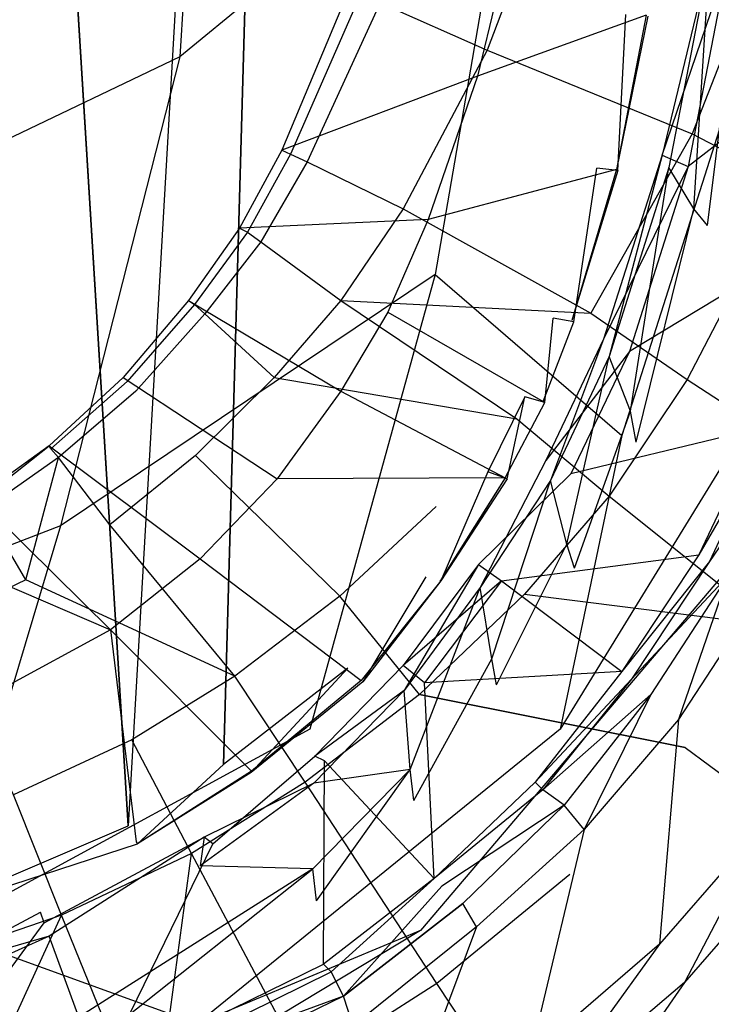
# Model space of a CAD drawing. Extents: x 0 to 0.36, y -0.48 to 0.
# Tile 7 of 25: x 0.231 to 0.303, y -0.422 to -0.32. Entities that reach past the tile are written whole.
import ezdxf

# ---------------------------------------------------------------- set-up
doc = ezdxf.new("R2010")
doc.units = 0
doc.layers.add('L0_VB_BECKEN_0_N_468310____REPL', color=7, linetype='CONTINUOUS')

msp = doc.modelspace()

# ---------------------------------------------------------------- linework, layer by layer
at = {"layer": 'L0_VB_BECKEN_0_N_468310____REPL', "color": 8}
for points, invisible_edges in [([(0.218292, -0.411597, 0.0003), (0.221725, -0.067426, 0.0003), (0.242428, -0.403518, 0.0003), (0.218292, -0.411597, 0.0003)], 13), ([(0.242428, -0.403518, 0.0003), (0.221725, -0.067426, 0.0003), (0.261414, -0.073587, 0.0003), (0.242428, -0.403518, 0.0003)], 10), ([(0.242428, -0.403518, 0.0003), (0.261414, -0.073587, 0.0003), (0.252325, -0.397155, 0.0003), (0.242428, -0.403518, 0.0003)], 13), ([(0.252325, -0.397155, 0.0003), (0.261414, -0.073587, 0.0003), (0.265252, -0.387157, 0.0003), (0.252325, -0.397155, 0.0003)], 10), ([(0.265252, -0.387157, 0.0003), (0.261414, -0.073587, 0.0003), (0.276764, -0.082575, 0.0003), (0.265252, -0.387157, 0.0003)], 15), ([(0.265252, -0.387157, 0.0003), (0.276764, -0.082575, 0.0003), (0.273331, -0.377664, 0.0003), (0.265252, -0.387157, 0.0003)], 15), ([(0.273331, -0.377664, 0.0003), (0.276764, -0.082575, 0.0003), (0.279794, -0.366758, 0.0003), (0.273331, -0.377664, 0.0003)], 15), ([(0.279794, -0.366758, 0.0003), (0.276764, -0.082575, 0.0003), (0.28858, -0.111559, 0.0003), (0.279794, -0.366758, 0.0003)], 15), ([(0.279794, -0.366758, 0.0003), (0.28858, -0.111559, 0.0003), (0.283632, -0.358981, 0.0003), (0.279794, -0.366758, 0.0003)], 11), ([(0.283632, -0.358981, 0.0003), (0.28858, -0.111559, 0.0003), (0.28656, -0.350801, 0.0003), (0.283632, -0.358981, 0.0003)], 15), ([(0.28656, -0.350801, 0.0003), (0.28858, -0.111559, 0.0003), (0.291105, -0.335249, 0.0003), (0.28656, -0.350801, 0.0003)], 15), ([(0.291105, -0.335249, 0.0003), (0.28858, -0.111559, 0.0003), (0.293226, -0.148218, 0.0003), (0.291105, -0.335249, 0.0003)], 15), ([(0.291105, -0.335249, 0.0003), (0.293226, -0.148218, 0.0003), (0.294135, -0.319293, 0.0003), (0.291105, -0.335249, 0.0003)], 15), ([(0.2512, -0.26758, 0.3069), (0.2478, -0.32368, 0.3135), (0.2164, -0.29668, 0.2968), (0.2512, -0.26758, 0.3069)], 14), ([(0.2832, -0.29458, 0.3301), (0.2478, -0.32368, 0.3135), (0.2512, -0.26758, 0.3069), (0.2832, -0.29458, 0.3301)], 14), ([(0.2832, -0.29458, 0.3301), (0.2743, -0.34628, 0.34), (0.2478, -0.32368, 0.3135), (0.2832, -0.29458, 0.3301)], 14), ([(0.2832, -0.29458, 0.3301), (0.3083, -0.31718, 0.3654), (0.2743, -0.34628, 0.34), (0.2832, -0.29458, 0.3301)], 14), ([(0.2478, -0.32368, 0.3135), (0.2037, -0.34478, 0.3069), (0.2164, -0.29668, 0.2968), (0.2478, -0.32368, 0.3135)], 14), ([(0.2868, -0.30428, 0.2791), (0.2797, -0.32298, 0.2791), (0.2686, -0.31808, 0.263), (0.2868, -0.30428, 0.2791)], 14), ([(0.2868, -0.30428, 0.2791), (0.3093, -0.31048, 0.3089), (0.2797, -0.32298, 0.2791), (0.2868, -0.30428, 0.2791)], 14), ([(0.2828, -0.30878, 0.1288), (0.2653, -0.31688, 0.2525), (0.2787, -0.32568, 0.1288), (0.2828, -0.30878, 0.1288)], 14), ([(0.2828, -0.30878, 0.1288), (0.2787, -0.32568, 0.1288), (0.296224, -0.319363, 0.001793), (0.2828, -0.30878, 0.1288)], 14), ([(0.3093, -0.31048, 0.3089), (0.301, -0.33168, 0.3089), (0.2797, -0.32298, 0.2791), (0.3093, -0.31048, 0.3089)], 14), ([(0.3093, -0.31048, 0.3089), (0.3193, -0.31398, 0.3307), (0.301, -0.33168, 0.3089), (0.3093, -0.31048, 0.3089)], 14), ([(0.2979, -0.33388, 0.3839), (0.3047, -0.31388, 0.3948), (0.302, -0.31268, 0.3839), (0.2979, -0.33388, 0.3839)], 14), ([(0.3028, -0.31348, 0.3829), (0.2979, -0.33388, 0.3839), (0.302, -0.31268, 0.3839), (0.3028, -0.31348, 0.3829)], 14), ([(0.2979, -0.33388, 0.3839), (0.3028, -0.31348, 0.3829), (0.2986, -0.33518, 0.3829), (0.2979, -0.33388, 0.3839)], 13), ([(0.3028, -0.31348, 0.3829), (0.3012, -0.33948, 0.3829), (0.2986, -0.33518, 0.3829), (0.3028, -0.31348, 0.3829)], 13), ([(0.3012, -0.33948, 0.3829), (0.3028, -0.31348, 0.3829), (0.3057, -0.31618, 0.3829), (0.3012, -0.33948, 0.3829)], 14), ([(0.3047, -0.31388, 0.3948), (0.2979, -0.33388, 0.3839), (0.3006, -0.33508, 0.3948), (0.3047, -0.31388, 0.3948)], 13), ([(0.3047, -0.31388, 0.3948), (0.3006, -0.33508, 0.3948), (0.3188, -0.32088, 0.4523), (0.3047, -0.31388, 0.3948)], 14), ([(0.3193, -0.31398, 0.3307), (0.311, -0.33688, 0.3307), (0.301, -0.33168, 0.3089), (0.3193, -0.31398, 0.3307)], 14), ([(0.3057, -0.31618, 0.3829), (0.3026, -0.34118, 0.3829), (0.3012, -0.33948, 0.3829), (0.3057, -0.31618, 0.3829)], 13), ([(0.3026, -0.34118, 0.3829), (0.3057, -0.31618, 0.3829), (0.3069, -0.31758, 0.3829), (0.3026, -0.34118, 0.3829)], 14), ([(0.2653, -0.31688, 0.2525), (0.2665, -0.31728, 0.2579), (0.2584, -0.33338, 0.2525), (0.2653, -0.31688, 0.2525)], 14), ([(0.2653, -0.31688, 0.2525), (0.2584, -0.33338, 0.2525), (0.2787, -0.32568, 0.1288), (0.2653, -0.31688, 0.2525)], 14), ([(0.2665, -0.31728, 0.2579), (0.2593, -0.33378, 0.2579), (0.2584, -0.33338, 0.2525), (0.2665, -0.31728, 0.2579)], 14), ([(0.2665, -0.31728, 0.2579), (0.2686, -0.31808, 0.263), (0.2593, -0.33378, 0.2579), (0.2665, -0.31728, 0.2579)], 14), ([(0.3083, -0.31718, 0.3654), (0.2937, -0.36298, 0.3742), (0.2743, -0.34628, 0.34), (0.3083, -0.31718, 0.3654)], 14), ([(0.3083, -0.31718, 0.3654), (0.3163, -0.34628, 0.4065), (0.2937, -0.36298, 0.3742), (0.3083, -0.31718, 0.3654)], 14), ([(0.2686, -0.31808, 0.263), (0.261, -0.33458, 0.263), (0.2593, -0.33378, 0.2579), (0.2686, -0.31808, 0.263)], 14), ([(0.2686, -0.31808, 0.263), (0.2797, -0.32298, 0.2791), (0.261, -0.33458, 0.263), (0.2686, -0.31808, 0.263)], 14), ([(0.296224, -0.319363, 0.001793), (0.2787, -0.32568, 0.1288), (0.293154, -0.335392, 0.001793), (0.296224, -0.319363, 0.001793)], 14), ([(0.294135, -0.319293, 0.0003), (0.2933, -0.33548, 0.0003), (0.291105, -0.335249, 0.0003), (0.294135, -0.319293, 0.0003)], 13), ([(0.296224, -0.319363, 0.001793), (0.293154, -0.335392, 0.001793), (0.2964, -0.31948, 0.0003), (0.296224, -0.319363, 0.001793)], 14), ([(0.2964, -0.31948, 0.0003), (0.293154, -0.335392, 0.001793), (0.2933, -0.33548, 0.0003), (0.2964, -0.31948, 0.0003)], 14), ([(0.2933, -0.33548, 0.0003), (0.294135, -0.319293, 0.0003), (0.2964, -0.31948, 0.0003), (0.2933, -0.33548, 0.0003)], 14), ([(0.3188, -0.32088, 0.4523), (0.3006, -0.33508, 0.3948), (0.3147, -0.34208, 0.4522), (0.3188, -0.32088, 0.4523)], 14), ([(0.2478, -0.32368, 0.3135), (0.2354, -0.37238, 0.3301), (0.2037, -0.34478, 0.3069), (0.2478, -0.32368, 0.3135)], 14), ([(0.2743, -0.34628, 0.34), (0.2354, -0.37238, 0.3301), (0.2478, -0.32368, 0.3135), (0.2743, -0.34628, 0.34)], 14), ([(0.2797, -0.32298, 0.2791), (0.271, -0.33948, 0.2792), (0.261, -0.33458, 0.263), (0.2797, -0.32298, 0.2791)], 14), ([(0.2797, -0.32298, 0.2791), (0.301, -0.33168, 0.3089), (0.271, -0.33948, 0.2792), (0.2797, -0.32298, 0.2791)], 14), ([(0.2787, -0.32568, 0.1288), (0.2584, -0.33338, 0.2525), (0.2736, -0.34058, 0.1288), (0.2787, -0.32568, 0.1288)], 14), ([(0.2787, -0.32568, 0.1288), (0.2736, -0.34058, 0.1288), (0.293154, -0.335392, 0.001793), (0.2787, -0.32568, 0.1288)], 14), ([(0.301, -0.33168, 0.3089), (0.2905, -0.35028, 0.3089), (0.271, -0.33948, 0.2792), (0.301, -0.33168, 0.3089)], 14), ([(0.301, -0.33168, 0.3089), (0.311, -0.33688, 0.3307), (0.2905, -0.35028, 0.3089), (0.301, -0.33168, 0.3089)], 14), ([(0.2584, -0.33338, 0.2525), (0.254, -0.34148, 0.2525), (0.2736, -0.34058, 0.1288), (0.2584, -0.33338, 0.2525)], 14), ([(0.2584, -0.33338, 0.2525), (0.2593, -0.33378, 0.2579), (0.254, -0.34148, 0.2525), (0.2584, -0.33338, 0.2525)], 14), ([(0.2593, -0.33378, 0.2579), (0.2548, -0.34188, 0.2579), (0.254, -0.34148, 0.2525), (0.2593, -0.33378, 0.2579)], 14), ([(0.2593, -0.33378, 0.2579), (0.261, -0.33458, 0.263), (0.2548, -0.34188, 0.2579), (0.2593, -0.33378, 0.2579)], 14), ([(0.2979, -0.33388, 0.3839), (0.2924, -0.35478, 0.3829), (0.2918, -0.35298, 0.3839), (0.2979, -0.33388, 0.3839)], 14), ([(0.2979, -0.33388, 0.3839), (0.2918, -0.35298, 0.3839), (0.3006, -0.33508, 0.3948), (0.2979, -0.33388, 0.3839)], 14), ([(0.2986, -0.33518, 0.3829), (0.2924, -0.35478, 0.3829), (0.2979, -0.33388, 0.3839), (0.2986, -0.33518, 0.3829)], 14), ([(0.261, -0.33458, 0.263), (0.2562, -0.34288, 0.263), (0.2548, -0.34188, 0.2579), (0.261, -0.33458, 0.263)], 14), ([(0.261, -0.33458, 0.263), (0.271, -0.33948, 0.2792), (0.2562, -0.34288, 0.263), (0.261, -0.33458, 0.263)], 14), ([(0.3006, -0.33508, 0.3948), (0.2918, -0.35298, 0.3839), (0.2945, -0.35428, 0.3948), (0.3006, -0.33508, 0.3948)], 14), ([(0.2986, -0.33518, 0.3829), (0.2946, -0.36048, 0.3829), (0.2924, -0.35478, 0.3829), (0.2986, -0.33518, 0.3829)], 13), ([(0.3006, -0.33508, 0.3948), (0.2945, -0.35428, 0.3948), (0.3147, -0.34208, 0.4522), (0.3006, -0.33508, 0.3948)], 14), ([(0.2946, -0.36048, 0.3829), (0.2986, -0.33518, 0.3829), (0.3012, -0.33948, 0.3829), (0.2946, -0.36048, 0.3829)], 14), ([(0.293154, -0.335392, 0.001793), (0.2736, -0.34058, 0.1288), (0.288524, -0.351063, 0.001793), (0.293154, -0.335392, 0.001793)], 14), ([(0.291105, -0.335249, 0.0003), (0.2887, -0.35118, 0.0003), (0.28656, -0.350801, 0.0003), (0.291105, -0.335249, 0.0003)], 13), ([(0.293154, -0.335392, 0.001793), (0.288524, -0.351063, 0.001793), (0.2933, -0.33548, 0.0003), (0.293154, -0.335392, 0.001793)], 14), ([(0.2933, -0.33548, 0.0003), (0.288524, -0.351063, 0.001793), (0.2887, -0.35118, 0.0003), (0.2933, -0.33548, 0.0003)], 14), ([(0.2887, -0.35118, 0.0003), (0.291105, -0.335249, 0.0003), (0.2933, -0.33548, 0.0003), (0.2887, -0.35118, 0.0003)], 14), ([(0.311, -0.33688, 0.3307), (0.3005, -0.35718, 0.3307), (0.2905, -0.35028, 0.3089), (0.311, -0.33688, 0.3307)], 14), ([(0.311, -0.33688, 0.3307), (0.3255, -0.34418, 0.3774), (0.3005, -0.35718, 0.3307), (0.311, -0.33688, 0.3307)], 14), ([(0.271, -0.33948, 0.2792), (0.2645, -0.34898, 0.2792), (0.2562, -0.34288, 0.263), (0.271, -0.33948, 0.2792)], 14), ([(0.271, -0.33948, 0.2792), (0.2905, -0.35028, 0.3089), (0.2645, -0.34898, 0.2792), (0.271, -0.33948, 0.2792)], 14), ([(0.3012, -0.33948, 0.3829), (0.2952, -0.36368, 0.3829), (0.2946, -0.36048, 0.3829), (0.3012, -0.33948, 0.3829)], 13), ([(0.2952, -0.36368, 0.3829), (0.3012, -0.33948, 0.3829), (0.3026, -0.34118, 0.3829), (0.2952, -0.36368, 0.3829)], 14), ([(0.2736, -0.34058, 0.1288), (0.254, -0.34148, 0.2525), (0.2694, -0.35018, 0.1288), (0.2736, -0.34058, 0.1288)], 14), ([(0.2736, -0.34058, 0.1288), (0.2694, -0.35018, 0.1288), (0.288524, -0.351063, 0.001793), (0.2736, -0.34058, 0.1288)], 14), ([(0.254, -0.34148, 0.2525), (0.2548, -0.34188, 0.2579), (0.2487, -0.34898, 0.2525), (0.254, -0.34148, 0.2525)], 14), ([(0.254, -0.34148, 0.2525), (0.2487, -0.34898, 0.2525), (0.2694, -0.35018, 0.1288), (0.254, -0.34148, 0.2525)], 14), ([(0.2548, -0.34188, 0.2579), (0.2493, -0.34938, 0.2579), (0.2487, -0.34898, 0.2525), (0.2548, -0.34188, 0.2579)], 14), ([(0.2548, -0.34188, 0.2579), (0.2562, -0.34288, 0.263), (0.2493, -0.34938, 0.2579), (0.2548, -0.34188, 0.2579)], 14), ([(0.3147, -0.34208, 0.4522), (0.2945, -0.35428, 0.3948), (0.3079, -0.36228, 0.4518), (0.3147, -0.34208, 0.4522)], 14), ([(0.2562, -0.34288, 0.263), (0.2504, -0.35038, 0.263), (0.2493, -0.34938, 0.2579), (0.2562, -0.34288, 0.263)], 14), ([(0.2562, -0.34288, 0.263), (0.2645, -0.34898, 0.2792), (0.2504, -0.35038, 0.263), (0.2562, -0.34288, 0.263)], 14), ([(0.3255, -0.34418, 0.3774), (0.3165, -0.36768, 0.3775), (0.3005, -0.35718, 0.3307), (0.3255, -0.34418, 0.3774)], 14), ([(0.2354, -0.37238, 0.3301), (0.1917, -0.38908, 0.3301), (0.2037, -0.34478, 0.3069), (0.2354, -0.37238, 0.3301)], 14), ([(0.2743, -0.34628, 0.34), (0.2613, -0.39348, 0.3654), (0.2354, -0.37238, 0.3301), (0.2743, -0.34628, 0.34)], 14), ([(0.2743, -0.34628, 0.34), (0.2937, -0.36298, 0.3742), (0.2613, -0.39348, 0.3654), (0.2743, -0.34628, 0.34)], 14), ([(0.3163, -0.34628, 0.4065), (0.3069, -0.37428, 0.4414), (0.2873, -0.39348, 0.4065), (0.3163, -0.34628, 0.4065)], 14), ([(0.3163, -0.34628, 0.4065), (0.2873, -0.39348, 0.4065), (0.2937, -0.36298, 0.3742), (0.3163, -0.34628, 0.4065)], 14), ([(0.2487, -0.34898, 0.2525), (0.2419, -0.35698, 0.2525), (0.2645, -0.35838, 0.1288), (0.2487, -0.34898, 0.2525)], 14), ([(0.2487, -0.34898, 0.2525), (0.2493, -0.34938, 0.2579), (0.2419, -0.35698, 0.2525), (0.2487, -0.34898, 0.2525)], 14), ([(0.2493, -0.34938, 0.2579), (0.2423, -0.35738, 0.2579), (0.2419, -0.35698, 0.2525), (0.2493, -0.34938, 0.2579)], 14), ([(0.2493, -0.34938, 0.2579), (0.2504, -0.35038, 0.263), (0.2423, -0.35738, 0.2579), (0.2493, -0.34938, 0.2579)], 14), ([(0.2487, -0.34898, 0.2525), (0.2645, -0.35838, 0.1288), (0.2694, -0.35018, 0.1288), (0.2487, -0.34898, 0.2525)], 14), ([(0.2645, -0.34898, 0.2792), (0.2576, -0.35698, 0.2792), (0.2504, -0.35038, 0.263), (0.2645, -0.34898, 0.2792)], 14), ([(0.2645, -0.34898, 0.2792), (0.2828, -0.36128, 0.3089), (0.2576, -0.35698, 0.2792), (0.2645, -0.34898, 0.2792)], 14), ([(0.2645, -0.34898, 0.2792), (0.2905, -0.35028, 0.3089), (0.2828, -0.36128, 0.3089), (0.2645, -0.34898, 0.2792)], 14), ([(0.2504, -0.35038, 0.263), (0.2432, -0.35838, 0.263), (0.2423, -0.35738, 0.2579), (0.2504, -0.35038, 0.263)], 14), ([(0.2504, -0.35038, 0.263), (0.2576, -0.35698, 0.2792), (0.2432, -0.35838, 0.263), (0.2504, -0.35038, 0.263)], 14), ([(0.2694, -0.35018, 0.1288), (0.2645, -0.35838, 0.1288), (0.285524, -0.359463, 0.001793), (0.2694, -0.35018, 0.1288)], 14), ([(0.2694, -0.35018, 0.1288), (0.285524, -0.359463, 0.001793), (0.288524, -0.351063, 0.001793), (0.2694, -0.35018, 0.1288)], 14), ([(0.2905, -0.35028, 0.3089), (0.3005, -0.35718, 0.3307), (0.2828, -0.36128, 0.3089), (0.2905, -0.35028, 0.3089)], 14), ([(0.28656, -0.350801, 0.0003), (0.2857, -0.35958, 0.0003), (0.283632, -0.358981, 0.0003), (0.28656, -0.350801, 0.0003)], 13), ([(0.285524, -0.359463, 0.001793), (0.2887, -0.35118, 0.0003), (0.288524, -0.351063, 0.001793), (0.285524, -0.359463, 0.001793)], 14), ([(0.2887, -0.35118, 0.0003), (0.285524, -0.359463, 0.001793), (0.2857, -0.35958, 0.0003), (0.2887, -0.35118, 0.0003)], 13), ([(0.2857, -0.35958, 0.0003), (0.28656, -0.350801, 0.0003), (0.2887, -0.35118, 0.0003), (0.2857, -0.35958, 0.0003)], 14), ([(0.2918, -0.35298, 0.3839), (0.2858, -0.36558, 0.3839), (0.2945, -0.35428, 0.3948), (0.2918, -0.35298, 0.3839)], 14), ([(0.2918, -0.35298, 0.3839), (0.2863, -0.36768, 0.3829), (0.2858, -0.36558, 0.3839), (0.2918, -0.35298, 0.3839)], 14), ([(0.2924, -0.35478, 0.3829), (0.2863, -0.36768, 0.3829), (0.2918, -0.35298, 0.3839), (0.2924, -0.35478, 0.3829)], 14), ([(0.2945, -0.35428, 0.3948), (0.2858, -0.36558, 0.3839), (0.2884, -0.36698, 0.3948), (0.2945, -0.35428, 0.3948)], 14), ([(0.2945, -0.35428, 0.3948), (0.2884, -0.36698, 0.3948), (0.3079, -0.36228, 0.4518), (0.2945, -0.35428, 0.3948)], 14), ([(0.2924, -0.35478, 0.3829), (0.288, -0.37428, 0.3829), (0.2863, -0.36768, 0.3829), (0.2924, -0.35478, 0.3829)], 13), ([(0.288, -0.37428, 0.3829), (0.2924, -0.35478, 0.3829), (0.2946, -0.36048, 0.3829), (0.288, -0.37428, 0.3829)], 14), ([(0.2344, -0.36438, 0.2579), (0.2342, -0.36408, 0.2525), (0.2419, -0.35698, 0.2525), (0.2344, -0.36438, 0.2579)], 14), ([(0.2419, -0.35698, 0.2525), (0.2342, -0.36408, 0.2525), (0.2579, -0.36748, 0.1288), (0.2419, -0.35698, 0.2525)], 14), ([(0.2423, -0.35738, 0.2579), (0.2344, -0.36438, 0.2579), (0.2419, -0.35698, 0.2525), (0.2423, -0.35738, 0.2579)], 14), ([(0.2352, -0.36528, 0.263), (0.2344, -0.36438, 0.2579), (0.2423, -0.35738, 0.2579), (0.2352, -0.36528, 0.263)], 14), ([(0.2432, -0.35838, 0.263), (0.2352, -0.36528, 0.263), (0.2423, -0.35738, 0.2579), (0.2432, -0.35838, 0.263)], 14), ([(0.2419, -0.35698, 0.2525), (0.2579, -0.36748, 0.1288), (0.2645, -0.35838, 0.1288), (0.2419, -0.35698, 0.2525)], 14), ([(0.2576, -0.35698, 0.2792), (0.2494, -0.36508, 0.2792), (0.2432, -0.35838, 0.263), (0.2576, -0.35698, 0.2792)], 14), ([(0.2644, -0.37968, 0.3089), (0.2494, -0.36508, 0.2792), (0.2576, -0.35698, 0.2792), (0.2644, -0.37968, 0.3089)], 14), ([(0.2576, -0.35698, 0.2792), (0.2828, -0.36128, 0.3089), (0.2744, -0.37038, 0.3089), (0.2576, -0.35698, 0.2792)], 14), ([(0.2744, -0.37038, 0.3089), (0.2644, -0.37968, 0.3089), (0.2576, -0.35698, 0.2792), (0.2744, -0.37038, 0.3089)], 14), ([(0.3005, -0.35718, 0.3307), (0.2924, -0.36928, 0.3307), (0.2828, -0.36128, 0.3089), (0.3005, -0.35718, 0.3307)], 14), ([(0.3005, -0.35718, 0.3307), (0.3165, -0.36768, 0.3775), (0.2924, -0.36928, 0.3307), (0.3005, -0.35718, 0.3307)], 14), ([(0.2405, -0.37228, 0.2792), (0.2352, -0.36528, 0.263), (0.2432, -0.35838, 0.263), (0.2405, -0.37228, 0.2792)], 14), ([(0.2494, -0.36508, 0.2792), (0.2405, -0.37228, 0.2792), (0.2432, -0.35838, 0.263), (0.2494, -0.36508, 0.2792)], 14), ([(0.2645, -0.35838, 0.1288), (0.2579, -0.36748, 0.1288), (0.281595, -0.367392, 0.001793), (0.2645, -0.35838, 0.1288)], 14), ([(0.2645, -0.35838, 0.1288), (0.281595, -0.367392, 0.001793), (0.285524, -0.359463, 0.001793), (0.2645, -0.35838, 0.1288)], 14), ([(0.283632, -0.358981, 0.0003), (0.2818, -0.36748, 0.0003), (0.279794, -0.366758, 0.0003), (0.283632, -0.358981, 0.0003)], 13), ([(0.281595, -0.367392, 0.001793), (0.2857, -0.35958, 0.0003), (0.285524, -0.359463, 0.001793), (0.281595, -0.367392, 0.001793)], 14), ([(0.2857, -0.35958, 0.0003), (0.281595, -0.367392, 0.001793), (0.2818, -0.36748, 0.0003), (0.2857, -0.35958, 0.0003)], 13), ([(0.2818, -0.36748, 0.0003), (0.283632, -0.358981, 0.0003), (0.2857, -0.35958, 0.0003), (0.2818, -0.36748, 0.0003)], 14), ([(0.2946, -0.36048, 0.3829), (0.2888, -0.37678, 0.3829), (0.288, -0.37428, 0.3829), (0.2946, -0.36048, 0.3829)], 13), ([(0.2888, -0.37678, 0.3829), (0.2946, -0.36048, 0.3829), (0.2952, -0.36368, 0.3829), (0.2888, -0.37678, 0.3829)], 14), ([(0.2828, -0.36128, 0.3089), (0.2924, -0.36928, 0.3307), (0.2744, -0.37038, 0.3089), (0.2828, -0.36128, 0.3089)], 14), ([(0.3079, -0.36228, 0.4518), (0.2884, -0.36698, 0.3948), (0.3017, -0.37538, 0.4512), (0.3079, -0.36228, 0.4518)], 14), ([(0.3079, -0.36228, 0.4518), (0.3017, -0.37538, 0.4512), (0.309, -0.36278, 0.4559), (0.3079, -0.36228, 0.4518)], 14), ([(0.309, -0.36278, 0.4559), (0.3017, -0.37538, 0.4512), (0.3028, -0.37608, 0.4552), (0.309, -0.36278, 0.4559)], 14), ([(0.309, -0.36278, 0.4559), (0.3028, -0.37608, 0.4552), (0.3109, -0.36418, 0.4592), (0.309, -0.36278, 0.4559)], 14), ([(0.2937, -0.36298, 0.3742), (0.2873, -0.39348, 0.4065), (0.2613, -0.39348, 0.3654), (0.2937, -0.36298, 0.3742)], 14), ([(0.2342, -0.36408, 0.2525), (0.2267, -0.36948, 0.2525), (0.2499, -0.37578, 0.1288), (0.2342, -0.36408, 0.2525)], 14), ([(0.2342, -0.36408, 0.2525), (0.2269, -0.36978, 0.2579), (0.2267, -0.36948, 0.2525), (0.2342, -0.36408, 0.2525)], 13), ([(0.2269, -0.36978, 0.2579), (0.2342, -0.36408, 0.2525), (0.2344, -0.36438, 0.2579), (0.2269, -0.36978, 0.2579)], 14), ([(0.2275, -0.37068, 0.263), (0.2269, -0.36978, 0.2579), (0.2344, -0.36438, 0.2579), (0.2275, -0.37068, 0.263)], 14), ([(0.2352, -0.36528, 0.263), (0.2275, -0.37068, 0.263), (0.2344, -0.36438, 0.2579), (0.2352, -0.36528, 0.263)], 14), ([(0.2342, -0.36408, 0.2525), (0.2499, -0.37578, 0.1288), (0.2579, -0.36748, 0.1288), (0.2342, -0.36408, 0.2525)], 14), ([(0.3109, -0.36418, 0.4592), (0.3028, -0.37608, 0.4552), (0.3047, -0.37758, 0.4591), (0.3109, -0.36418, 0.4592)], 14), ([(0.2318, -0.37798, 0.2793), (0.2275, -0.37068, 0.263), (0.2352, -0.36528, 0.263), (0.2318, -0.37798, 0.2793)], 14), ([(0.2318, -0.37798, 0.2793), (0.2352, -0.36528, 0.263), (0.2405, -0.37228, 0.2792), (0.2318, -0.37798, 0.2793)], 14), ([(0.2535, -0.38798, 0.3089), (0.2405, -0.37228, 0.2792), (0.2494, -0.36508, 0.2792), (0.2535, -0.38798, 0.3089)], 14), ([(0.2644, -0.37968, 0.3089), (0.2535, -0.38798, 0.3089), (0.2494, -0.36508, 0.2792), (0.2644, -0.37968, 0.3089)], 14), ([(0.2858, -0.36558, 0.3839), (0.279, -0.37878, 0.3829), (0.2788, -0.37638, 0.3839), (0.2858, -0.36558, 0.3839)], 14), ([(0.2788, -0.37638, 0.3839), (0.2884, -0.36698, 0.3948), (0.2858, -0.36558, 0.3839), (0.2788, -0.37638, 0.3839)], 14), ([(0.2863, -0.36768, 0.3829), (0.279, -0.37878, 0.3829), (0.2858, -0.36558, 0.3839), (0.2863, -0.36768, 0.3829)], 14), ([(0.279794, -0.366758, 0.0003), (0.2749, -0.37808), (0.273331, -0.377664, 0.0003), (0.279794, -0.366758, 0.0003)], 14), ([(0.2818, -0.36748, 0.0003), (0.2749, -0.37808), (0.279794, -0.366758, 0.0003), (0.2818, -0.36748, 0.0003)], 14), ([(0.2579, -0.36748, 0.1288), (0.2499, -0.37578, 0.1288), (0.274783, -0.378139, 0.001581), (0.2579, -0.36748, 0.1288)], 14), ([(0.281595, -0.367392, 0.001793), (0.2579, -0.36748, 0.1288), (0.274783, -0.378139, 0.001581), (0.281595, -0.367392, 0.001793)], 14), ([(0.281595, -0.367392, 0.001793), (0.274783, -0.378139, 0.001581), (0.2749, -0.37808), (0.281595, -0.367392, 0.001793)], 14), ([(0.281595, -0.367392, 0.001793), (0.2749, -0.37808), (0.2818, -0.36748, 0.0003), (0.281595, -0.367392, 0.001793)], 14), ([(0.2884, -0.36698, 0.3948), (0.2788, -0.37638, 0.3839), (0.2812, -0.37808, 0.3948), (0.2884, -0.36698, 0.3948)], 13), ([(0.2863, -0.36768, 0.3829), (0.2802, -0.38618, 0.3829), (0.279, -0.37878, 0.3829), (0.2863, -0.36768, 0.3829)], 13), ([(0.2802, -0.38618, 0.3829), (0.2863, -0.36768, 0.3829), (0.288, -0.37428, 0.3829), (0.2802, -0.38618, 0.3829)], 14), ([(0.2812, -0.37808, 0.3948), (0.3017, -0.37538, 0.4512), (0.2884, -0.36698, 0.3948), (0.2812, -0.37808, 0.3948)], 14), ([(0.3165, -0.36768, 0.3775), (0.3091, -0.38268, 0.3775), (0.2924, -0.36928, 0.3307), (0.3165, -0.36768, 0.3775)], 14), ([(0.2187, -0.37378, 0.2525), (0.2406, -0.38318, 0.1288), (0.2267, -0.36948, 0.2525), (0.2187, -0.37378, 0.2525)], 14), ([(0.2267, -0.36948, 0.2525), (0.2406, -0.38318, 0.1288), (0.2499, -0.37578, 0.1288), (0.2267, -0.36948, 0.2525)], 14), ([(0.2924, -0.36928, 0.3307), (0.2836, -0.37948, 0.3307), (0.2744, -0.37038, 0.3089), (0.2924, -0.36928, 0.3307)], 14), ([(0.2924, -0.36928, 0.3307), (0.3091, -0.38268, 0.3775), (0.2836, -0.37948, 0.3307), (0.2924, -0.36928, 0.3307)], 14), ([(0.2318, -0.37798, 0.2793), (0.2218, -0.38278, 0.2793), (0.2275, -0.37068, 0.263), (0.2318, -0.37798, 0.2793)], 14), ([(0.2727, -0.38988, 0.3307), (0.2644, -0.37968, 0.3089), (0.2744, -0.37038, 0.3089), (0.2727, -0.38988, 0.3307)], 14), ([(0.2836, -0.37948, 0.3307), (0.2727, -0.38988, 0.3307), (0.2744, -0.37038, 0.3089), (0.2836, -0.37948, 0.3307)], 14), ([(0.2354, -0.37238, 0.3301), (0.2228, -0.41438, 0.3624), (0.1917, -0.38908, 0.3301), (0.2354, -0.37238, 0.3301)], 14), ([(0.2613, -0.39348, 0.3654), (0.2228, -0.41438, 0.3624), (0.2354, -0.37238, 0.3301), (0.2613, -0.39348, 0.3654)], 14), ([(0.2535, -0.38798, 0.3089), (0.2318, -0.37798, 0.2793), (0.2405, -0.37228, 0.2792), (0.2535, -0.38798, 0.3089)], 14), ([(0.2406, -0.38318, 0.1288), (0.2187, -0.37378, 0.2525), (0.2291, -0.38938, 0.1288), (0.2406, -0.38318, 0.1288)], 13), ([(0.3069, -0.37428, 0.4414), (0.2728, -0.41438, 0.4414), (0.2873, -0.39348, 0.4065), (0.3069, -0.37428, 0.4414)], 14), ([(0.288, -0.37428, 0.3829), (0.2807, -0.38888, 0.3829), (0.2802, -0.38618, 0.3829), (0.288, -0.37428, 0.3829)], 13), ([(0.2807, -0.38888, 0.3829), (0.288, -0.37428, 0.3829), (0.2888, -0.37678, 0.3829), (0.2807, -0.38888, 0.3829)], 14), ([(0.2499, -0.37578, 0.1288), (0.2406, -0.38318, 0.1288), (0.266624, -0.388434, 0.001793), (0.2499, -0.37578, 0.1288)], 14), ([(0.2499, -0.37578, 0.1288), (0.266624, -0.388434, 0.001793), (0.274783, -0.378139, 0.001581), (0.2499, -0.37578, 0.1288)], 14), ([(0.3017, -0.37538, 0.4512), (0.2812, -0.37808, 0.3948), (0.2937, -0.38748, 0.4507), (0.3017, -0.37538, 0.4512)], 13), ([(0.3017, -0.37538, 0.4512), (0.2937, -0.38748, 0.4507), (0.3028, -0.37608, 0.4552), (0.3017, -0.37538, 0.4512)], 14), ([(0.3028, -0.37608, 0.4552), (0.2937, -0.38748, 0.4507), (0.2947, -0.38828, 0.4547), (0.3028, -0.37608, 0.4552)], 14), ([(0.3028, -0.37608, 0.4552), (0.2947, -0.38828, 0.4547), (0.3047, -0.37758, 0.4591), (0.3028, -0.37608, 0.4552)], 14), ([(0.2788, -0.37638, 0.3839), (0.271, -0.38688, 0.3839), (0.2812, -0.37808, 0.3948), (0.2788, -0.37638, 0.3839)], 14), ([(0.2788, -0.37638, 0.3839), (0.2711, -0.38948, 0.3829), (0.271, -0.38688, 0.3839), (0.2788, -0.37638, 0.3839)], 14), ([(0.279, -0.37878, 0.3829), (0.2711, -0.38948, 0.3829), (0.2788, -0.37638, 0.3839), (0.279, -0.37878, 0.3829)], 14), ([(0.2305, -0.40028, 0.3089), (0.2218, -0.38278, 0.2793), (0.2318, -0.37798, 0.2793), (0.2305, -0.40028, 0.3089)], 14), ([(0.2428, -0.39458, 0.3089), (0.2305, -0.40028, 0.3089), (0.2318, -0.37798, 0.2793), (0.2428, -0.39458, 0.3089)], 14), ([(0.2535, -0.38798, 0.3089), (0.2428, -0.39458, 0.3089), (0.2318, -0.37798, 0.2793), (0.2535, -0.38798, 0.3089)], 14), ([(0.273331, -0.377664, 0.0003), (0.2668, -0.38858, 0.0003), (0.265252, -0.387157, 0.0003), (0.273331, -0.377664, 0.0003)], 14), ([(0.2749, -0.37808), (0.266624, -0.388434, 0.001793), (0.2668, -0.38858, 0.0003), (0.2749, -0.37808)], 14), ([(0.2749, -0.37808), (0.274783, -0.378139, 0.001581), (0.266624, -0.388434, 0.001793), (0.2749, -0.37808)], 14), ([(0.2749, -0.37808), (0.2668, -0.38858, 0.0003), (0.273331, -0.377664, 0.0003), (0.2749, -0.37808)], 14), ([(0.2812, -0.37808, 0.3948), (0.271, -0.38688, 0.3839), (0.2732, -0.38868, 0.3948), (0.2812, -0.37808, 0.3948)], 14), ([(0.2812, -0.37808, 0.3948), (0.2732, -0.38868, 0.3948), (0.2937, -0.38748, 0.4507), (0.2812, -0.37808, 0.3948)], 14), ([(0.3047, -0.37758, 0.4591), (0.2947, -0.38828, 0.4547), (0.2967, -0.38988, 0.4591), (0.3047, -0.37758, 0.4591)], 14), ([(0.2996, -0.39248, 0.4603), (0.3047, -0.37758, 0.4591), (0.2967, -0.38988, 0.4591), (0.2996, -0.39248, 0.4603)], 13), ([(0.3047, -0.37758, 0.4591), (0.2996, -0.39248, 0.4603), (0.3078, -0.37988, 0.4603), (0.3047, -0.37758, 0.4591)], 14), ([(0.279, -0.37878, 0.3829), (0.2717, -0.39768, 0.3829), (0.2711, -0.38948, 0.3829), (0.279, -0.37878, 0.3829)], 13), ([(0.2717, -0.39768, 0.3829), (0.279, -0.37878, 0.3829), (0.2802, -0.38618, 0.3829), (0.2717, -0.39768, 0.3829)], 14), ([(0.2608, -0.39898, 0.3307), (0.2535, -0.38798, 0.3089), (0.2644, -0.37968, 0.3089), (0.2608, -0.39898, 0.3307)], 14), ([(0.2727, -0.38988, 0.3307), (0.2608, -0.39898, 0.3307), (0.2644, -0.37968, 0.3089), (0.2727, -0.38988, 0.3307)], 14), ([(0.3003, -0.39538, 0.3775), (0.2727, -0.38988, 0.3307), (0.2836, -0.37948, 0.3307), (0.3003, -0.39538, 0.3775)], 14), ([(0.2836, -0.37948, 0.3307), (0.3091, -0.38268, 0.3775), (0.3003, -0.39538, 0.3775), (0.2836, -0.37948, 0.3307)], 14), ([(0.3093, -0.40238, 0.4603), (0.3078, -0.37988, 0.4603), (0.2996, -0.39248, 0.4603), (0.3093, -0.40238, 0.4603)], 13), ([(0.2406, -0.38318, 0.1288), (0.2291, -0.38938, 0.1288), (0.243254, -0.405175, 0.001793), (0.2406, -0.38318, 0.1288)], 14), ([(0.2406, -0.38318, 0.1288), (0.243254, -0.405175, 0.001793), (0.255229, -0.397834, 0.001581), (0.2406, -0.38318, 0.1288)], 14), ([(0.2406, -0.38318, 0.1288), (0.255229, -0.397834, 0.001581), (0.266624, -0.388434, 0.001793), (0.2406, -0.38318, 0.1288)], 14), ([(0.3091, -0.38268, 0.3775), (0.3247, -0.39258, 0.421), (0.3003, -0.39538, 0.3775), (0.3091, -0.38268, 0.3775)], 14), ([(0.2802, -0.38618, 0.3829), (0.2721, -0.40088, 0.3829), (0.2717, -0.39768, 0.3829), (0.2802, -0.38618, 0.3829)], 13), ([(0.2721, -0.40088, 0.3829), (0.2802, -0.38618, 0.3829), (0.2807, -0.38888, 0.3829), (0.2721, -0.40088, 0.3829)], 14), ([(0.265252, -0.387157, 0.0003), (0.2552, -0.39798), (0.252325, -0.397155, 0.0003), (0.265252, -0.387157, 0.0003)], 14), ([(0.2668, -0.38858, 0.0003), (0.2552, -0.39798), (0.265252, -0.387157, 0.0003), (0.2668, -0.38858, 0.0003)], 14), ([(0.2711, -0.38948, 0.3829), (0.2618, -0.39628, 0.3839), (0.271, -0.38688, 0.3839), (0.2711, -0.38948, 0.3829)], 14), ([(0.271, -0.38688, 0.3839), (0.2618, -0.39628, 0.3839), (0.2628, -0.39678, 0.3948), (0.271, -0.38688, 0.3839)], 14), ([(0.2732, -0.38868, 0.3948), (0.271, -0.38688, 0.3839), (0.2628, -0.39678, 0.3948), (0.2732, -0.38868, 0.3948)], 14), ([(0.249, -0.40638, 0.3307), (0.2428, -0.39458, 0.3089), (0.2535, -0.38798, 0.3089), (0.249, -0.40638, 0.3307)], 14), ([(0.2608, -0.39898, 0.3307), (0.249, -0.40638, 0.3307), (0.2535, -0.38798, 0.3089), (0.2608, -0.39898, 0.3307)], 14), ([(0.2937, -0.38748, 0.4507), (0.2732, -0.38868, 0.3948), (0.2847, -0.39898, 0.4511), (0.2937, -0.38748, 0.4507)], 14), ([(0.2937, -0.38748, 0.4507), (0.2847, -0.39898, 0.4511), (0.2947, -0.38828, 0.4547), (0.2937, -0.38748, 0.4507)], 14), ([(0.2947, -0.38828, 0.4547), (0.2847, -0.39898, 0.4511), (0.2855, -0.39978, 0.4551), (0.2947, -0.38828, 0.4547)], 14), ([(0.2947, -0.38828, 0.4547), (0.2855, -0.39978, 0.4551), (0.2967, -0.38988, 0.4591), (0.2947, -0.38828, 0.4547)], 14), ([(0.2291, -0.38938, 0.1288), (0.2118, -0.39508, 0.1288), (0.243254, -0.405175, 0.001793), (0.2291, -0.38938, 0.1288)], 14), ([(0.255229, -0.397834, 0.001581), (0.2552, -0.39798), (0.2668, -0.38858, 0.0003), (0.255229, -0.397834, 0.001581)], 14), ([(0.266624, -0.388434, 0.001793), (0.255229, -0.397834, 0.001581), (0.2668, -0.38858, 0.0003), (0.266624, -0.388434, 0.001793)], 14), ([(0.2742, -0.40898, 0.4516), (0.2732, -0.38868, 0.3948), (0.2628, -0.39678, 0.3948), (0.2742, -0.40898, 0.4516)], 14), ([(0.2742, -0.40898, 0.4516), (0.2847, -0.39898, 0.4511), (0.2732, -0.38868, 0.3948), (0.2742, -0.40898, 0.4516)], 14), ([(0.2745, -0.41988, 0.3775), (0.2608, -0.39898, 0.3307), (0.2727, -0.38988, 0.3307), (0.2745, -0.41988, 0.3775)], 14), ([(0.2618, -0.39628, 0.3839), (0.2711, -0.38948, 0.3829), (0.2617, -0.39908, 0.3829), (0.2618, -0.39628, 0.3839)], 13), ([(0.2717, -0.39768, 0.3829), (0.2617, -0.39908, 0.3829), (0.2711, -0.38948, 0.3829), (0.2717, -0.39768, 0.3829)], 14), ([(0.2727, -0.38988, 0.3307), (0.3003, -0.39538, 0.3775), (0.2883, -0.40858, 0.3775), (0.2727, -0.38988, 0.3307)], 14), ([(0.2883, -0.40858, 0.3775), (0.2745, -0.41988, 0.3775), (0.2727, -0.38988, 0.3307), (0.2883, -0.40858, 0.3775)], 14), ([(0.2967, -0.38988, 0.4591), (0.2855, -0.39978, 0.4551), (0.2877, -0.40138, 0.4593), (0.2967, -0.38988, 0.4591)], 14), ([(0.2898, -0.40388, 0.4603), (0.2967, -0.38988, 0.4591), (0.2877, -0.40138, 0.4593), (0.2898, -0.40388, 0.4603)], 13), ([(0.2967, -0.38988, 0.4591), (0.2898, -0.40388, 0.4603), (0.2996, -0.39248, 0.4603), (0.2967, -0.38988, 0.4591)], 14), ([(0.2976, -0.41578, 0.4603), (0.2996, -0.39248, 0.4603), (0.2898, -0.40388, 0.4603), (0.2976, -0.41578, 0.4603)], 13), ([(0.2996, -0.39248, 0.4603), (0.2976, -0.41578, 0.4603), (0.3093, -0.40238, 0.4603), (0.2996, -0.39248, 0.4603)], 14), ([(0.2496, -0.42408, 0.4031), (0.2228, -0.41438, 0.3624), (0.2613, -0.39348, 0.3654), (0.2496, -0.42408, 0.4031)], 14), ([(0.2873, -0.39348, 0.4065), (0.2496, -0.42408, 0.4031), (0.2613, -0.39348, 0.3654), (0.2873, -0.39348, 0.4065)], 14), ([(0.2728, -0.41438, 0.4414), (0.2496, -0.42408, 0.4031), (0.2873, -0.39348, 0.4065), (0.2728, -0.41438, 0.4414)], 14), ([(0.3247, -0.39258, 0.421), (0.3169, -0.40768, 0.4212), (0.3003, -0.39538, 0.3775), (0.3247, -0.39258, 0.421)], 14), ([(0.2118, -0.39508, 0.1288), (0.218512, -0.413475, 0.001793), (0.243254, -0.405175, 0.001793), (0.2118, -0.39508, 0.1288)], 14), ([(0.2355, -0.41278, 0.3307), (0.2305, -0.40028, 0.3089), (0.2428, -0.39458, 0.3089), (0.2355, -0.41278, 0.3307)], 14), ([(0.249, -0.40638, 0.3307), (0.2355, -0.41278, 0.3307), (0.2428, -0.39458, 0.3089), (0.249, -0.40638, 0.3307)], 14), ([(0.3003, -0.39538, 0.3775), (0.3169, -0.40768, 0.4212), (0.2883, -0.40858, 0.3775), (0.3003, -0.39538, 0.3775)], 14), ([(0.2512, -0.40538, 0.3948), (0.2618, -0.39628, 0.3839), (0.2503, -0.40468, 0.3839), (0.2512, -0.40538, 0.3948)], 14), ([(0.2617, -0.39908, 0.3829), (0.2503, -0.40468, 0.3839), (0.2618, -0.39628, 0.3839), (0.2617, -0.39908, 0.3829)], 14), ([(0.2628, -0.39678, 0.3948), (0.2618, -0.39628, 0.3839), (0.2512, -0.40538, 0.3948), (0.2628, -0.39678, 0.3948)], 14), ([(0.252325, -0.397155, 0.0003), (0.2434, -0.40538, 0.0003), (0.242428, -0.403518, 0.0003), (0.252325, -0.397155, 0.0003)], 14), ([(0.2552, -0.39798), (0.2434, -0.40538, 0.0003), (0.252325, -0.397155, 0.0003), (0.2552, -0.39798)], 14), ([(0.2627, -0.41788, 0.4516), (0.2628, -0.39678, 0.3948), (0.2512, -0.40538, 0.3948), (0.2627, -0.41788, 0.4516)], 14), ([(0.2742, -0.40898, 0.4516), (0.2628, -0.39678, 0.3948), (0.2627, -0.41788, 0.4516), (0.2742, -0.40898, 0.4516)], 14), ([(0.243254, -0.405175, 0.001793), (0.2434, -0.40538, 0.0003), (0.255229, -0.397834, 0.001581), (0.243254, -0.405175, 0.001793)], 14), ([(0.255229, -0.397834, 0.001581), (0.2434, -0.40538, 0.0003), (0.2552, -0.39798), (0.255229, -0.397834, 0.001581)], 14), ([(0.2717, -0.39768, 0.3829), (0.262, -0.41128, 0.3829), (0.2616, -0.40798, 0.3829), (0.2717, -0.39768, 0.3829)], 13), ([(0.2617, -0.39908, 0.3829), (0.2717, -0.39768, 0.3829), (0.2616, -0.40798, 0.3829), (0.2617, -0.39908, 0.3829)], 13), ([(0.262, -0.41128, 0.3829), (0.2717, -0.39768, 0.3829), (0.2721, -0.40088, 0.3829), (0.262, -0.41128, 0.3829)], 14), ([(0.2608, -0.42858, 0.3775), (0.249, -0.40638, 0.3307), (0.2608, -0.39898, 0.3307), (0.2608, -0.42858, 0.3775)], 14), ([(0.2616, -0.40798, 0.3829), (0.2499, -0.40768, 0.3829), (0.2617, -0.39908, 0.3829), (0.2616, -0.40798, 0.3829)], 14), ([(0.2503, -0.40468, 0.3839), (0.2617, -0.39908, 0.3829), (0.2499, -0.40768, 0.3829), (0.2503, -0.40468, 0.3839)], 13), ([(0.2745, -0.41988, 0.3775), (0.2608, -0.42858, 0.3775), (0.2608, -0.39898, 0.3307), (0.2745, -0.41988, 0.3775)], 14), ([(0.2742, -0.40898, 0.4516), (0.2855, -0.39978, 0.4551), (0.2847, -0.39898, 0.4511), (0.2742, -0.40898, 0.4516)], 13), ([(0.2355, -0.41278, 0.3307), (0.2151, -0.41978, 0.3307), (0.2305, -0.40028, 0.3089), (0.2355, -0.41278, 0.3307)], 14), ([(0.2855, -0.39978, 0.4551), (0.2742, -0.40898, 0.4516), (0.275, -0.40978, 0.4556), (0.2855, -0.39978, 0.4551)], 14), ([(0.2877, -0.40138, 0.4593), (0.2855, -0.39978, 0.4551), (0.275, -0.40978, 0.4556), (0.2877, -0.40138, 0.4593)], 14), ([(0.2877, -0.40138, 0.4593), (0.275, -0.40978, 0.4556), (0.2772, -0.41158, 0.4594), (0.2877, -0.40138, 0.4593)], 14), ([(0.2877, -0.40138, 0.4593), (0.2772, -0.41158, 0.4594), (0.2786, -0.41398, 0.4603), (0.2877, -0.40138, 0.4593)], 14), ([(0.2898, -0.40388, 0.4603), (0.2877, -0.40138, 0.4593), (0.2786, -0.41398, 0.4603), (0.2898, -0.40388, 0.4603)], 14), ([(0.3002, -0.41978, 0.4603), (0.3093, -0.40238, 0.4603), (0.2976, -0.41578, 0.4603), (0.3002, -0.41978, 0.4603)], 13), ([(0.3093, -0.40238, 0.4603), (0.3002, -0.41978, 0.4603), (0.3125, -0.40568, 0.4603), (0.3093, -0.40238, 0.4603)], 14), ([(0.242428, -0.403518, 0.0003), (0.2186, -0.41368, 0.0003), (0.218292, -0.411597, 0.0003), (0.242428, -0.403518, 0.0003)], 13), ([(0.2186, -0.41368, 0.0003), (0.242428, -0.403518, 0.0003), (0.2434, -0.40538, 0.0003), (0.2186, -0.41368, 0.0003)], 14), ([(0.2503, -0.40468, 0.3839), (0.2342, -0.41498, 0.3829), (0.2333, -0.41248, 0.3839), (0.2503, -0.40468, 0.3839)], 14), ([(0.2337, -0.41358, 0.3948), (0.2503, -0.40468, 0.3839), (0.2333, -0.41248, 0.3839), (0.2337, -0.41358, 0.3948)], 14), ([(0.2512, -0.40538, 0.3948), (0.2503, -0.40468, 0.3839), (0.2337, -0.41358, 0.3948), (0.2512, -0.40538, 0.3948)], 14), ([(0.2503, -0.40468, 0.3839), (0.2499, -0.40768, 0.3829), (0.2342, -0.41498, 0.3829), (0.2503, -0.40468, 0.3839)], 14), ([(0.2842, -0.42738, 0.4603), (0.2898, -0.40388, 0.4603), (0.2786, -0.41398, 0.4603), (0.2842, -0.42738, 0.4603)], 13), ([(0.2898, -0.40388, 0.4603), (0.2842, -0.42738, 0.4603), (0.2976, -0.41578, 0.4603), (0.2898, -0.40388, 0.4603)], 14), ([(0.218512, -0.413475, 0.001793), (0.2434, -0.40538, 0.0003), (0.243254, -0.405175, 0.001793), (0.218512, -0.413475, 0.001793)], 14), ([(0.2434, -0.40538, 0.0003), (0.218512, -0.413475, 0.001793), (0.2186, -0.41368, 0.0003), (0.2434, -0.40538, 0.0003)], 13), ([(0.2396, -0.42918, 0.4518), (0.2512, -0.40538, 0.3948), (0.2337, -0.41358, 0.3948), (0.2396, -0.42918, 0.4518)], 14), ([(0.2396, -0.42918, 0.4518), (0.2627, -0.41788, 0.4516), (0.2512, -0.40538, 0.3948), (0.2396, -0.42918, 0.4518)], 14), ([(0.3032, -0.42438, 0.4603), (0.3125, -0.40568, 0.4603), (0.3002, -0.41978, 0.4603), (0.3032, -0.42438, 0.4603)], 13), ([(0.249, -0.40638, 0.3307), (0.245, -0.43608, 0.3775), (0.2355, -0.41278, 0.3307), (0.249, -0.40638, 0.3307)], 13), ([(0.245, -0.43608, 0.3775), (0.249, -0.40638, 0.3307), (0.2608, -0.42858, 0.3775), (0.245, -0.43608, 0.3775)], 14), ([(0.2373, -0.42338, 0.3829), (0.2342, -0.41498, 0.3829), (0.2499, -0.40768, 0.3829), (0.2373, -0.42338, 0.3829)], 14), ([(0.2499, -0.40768, 0.3829), (0.2616, -0.40798, 0.3829), (0.2373, -0.42338, 0.3829), (0.2499, -0.40768, 0.3829)], 13), ([(0.3169, -0.40768, 0.4212), (0.3034, -0.42448, 0.4212), (0.2883, -0.40858, 0.3775), (0.3169, -0.40768, 0.4212)], 14), ([(0.2616, -0.40798, 0.3829), (0.2384, -0.42638, 0.3829), (0.2373, -0.42338, 0.3829), (0.2616, -0.40798, 0.3829)], 13), ([(0.2384, -0.42638, 0.3829), (0.2616, -0.40798, 0.3829), (0.262, -0.41128, 0.3829), (0.2384, -0.42638, 0.3829)], 14), ([(0.2866, -0.43818, 0.4212), (0.2745, -0.41988, 0.3775), (0.2883, -0.40858, 0.3775), (0.2866, -0.43818, 0.4212)], 14), ([(0.3034, -0.42448, 0.4212), (0.2866, -0.43818, 0.4212), (0.2883, -0.40858, 0.3775), (0.3034, -0.42448, 0.4212)], 14), ([(0.2635, -0.41868, 0.4556), (0.2742, -0.40898, 0.4516), (0.2627, -0.41788, 0.4516), (0.2635, -0.41868, 0.4556)], 13), ([(0.2742, -0.40898, 0.4516), (0.2635, -0.41868, 0.4556), (0.275, -0.40978, 0.4556), (0.2742, -0.40898, 0.4516)], 14), ([(0.2648, -0.42118, 0.4595), (0.275, -0.40978, 0.4556), (0.2635, -0.41868, 0.4556), (0.2648, -0.42118, 0.4595)], 14), ([(0.2648, -0.42118, 0.4595), (0.2772, -0.41158, 0.4594), (0.275, -0.40978, 0.4556), (0.2648, -0.42118, 0.4595)], 14), ([(0.2772, -0.41158, 0.4594), (0.2648, -0.42118, 0.4595), (0.2658, -0.42428, 0.4603), (0.2772, -0.41158, 0.4594)], 14), ([(0.2786, -0.41398, 0.4603), (0.2772, -0.41158, 0.4594), (0.2658, -0.42428, 0.4603), (0.2786, -0.41398, 0.4603)], 14), ([(0.2355, -0.41278, 0.3307), (0.2211, -0.44428, 0.3775), (0.2151, -0.41978, 0.3307), (0.2355, -0.41278, 0.3307)], 13), ([(0.2164, -0.42148, 0.3948), (0.2333, -0.41248, 0.3839), (0.2167, -0.41998, 0.3839), (0.2164, -0.42148, 0.3948)], 14), ([(0.2337, -0.41358, 0.3948), (0.2333, -0.41248, 0.3839), (0.2164, -0.42148, 0.3948), (0.2337, -0.41358, 0.3948)], 14), ([(0.2342, -0.41498, 0.3829), (0.2167, -0.41998, 0.3839), (0.2333, -0.41248, 0.3839), (0.2342, -0.41498, 0.3829)], 14), ([(0.2211, -0.44428, 0.3775), (0.2355, -0.41278, 0.3307), (0.245, -0.43608, 0.3775), (0.2211, -0.44428, 0.3775)], 14), ([(0.2152, -0.43868, 0.4521), (0.2337, -0.41358, 0.3948), (0.2164, -0.42148, 0.3948), (0.2152, -0.43868, 0.4521)], 14), ([(0.2152, -0.43868, 0.4521), (0.2396, -0.42918, 0.4518), (0.2337, -0.41358, 0.3948), (0.2152, -0.43868, 0.4521)], 14), ([(0.2496, -0.42408, 0.4031), (0.206, -0.44088, 0.4031), (0.2228, -0.41438, 0.3624), (0.2496, -0.42408, 0.4031)], 14), ([(0.2728, -0.41438, 0.4414), (0.2299, -0.44018, 0.4414), (0.2496, -0.42408, 0.4031), (0.2728, -0.41438, 0.4414)], 14), ([(0.2697, -0.43788, 0.4603), (0.2786, -0.41398, 0.4603), (0.2658, -0.42428, 0.4603), (0.2697, -0.43788, 0.4603)], 13), ([(0.2786, -0.41398, 0.4603), (0.2697, -0.43788, 0.4603), (0.2842, -0.42738, 0.4603), (0.2786, -0.41398, 0.4603)], 14), ([(0.2342, -0.41498, 0.3829), (0.2156, -0.42328, 0.3829), (0.2167, -0.41998, 0.3839), (0.2342, -0.41498, 0.3829)], 14), ([(0.2338, -0.42528, 0.3829), (0.2156, -0.42328, 0.3829), (0.2342, -0.41498, 0.3829), (0.2338, -0.42528, 0.3829)], 14), ([(0.2342, -0.41498, 0.3829), (0.2373, -0.42338, 0.3829), (0.2338, -0.42528, 0.3829), (0.2342, -0.41498, 0.3829)], 13), ([(0.286, -0.43188, 0.4603), (0.2976, -0.41578, 0.4603), (0.2842, -0.42738, 0.4603), (0.286, -0.43188, 0.4603)], 13), ([(0.2976, -0.41578, 0.4603), (0.286, -0.43188, 0.4603), (0.3002, -0.41978, 0.4603), (0.2976, -0.41578, 0.4603)], 14), ([(0.2635, -0.41868, 0.4556), (0.2627, -0.41788, 0.4516), (0.2396, -0.42918, 0.4518), (0.2635, -0.41868, 0.4556)], 14), ([(0.2399, -0.43028, 0.4557), (0.2635, -0.41868, 0.4556), (0.2396, -0.42918, 0.4518), (0.2399, -0.43028, 0.4557)], 14), ([(0.2399, -0.43028, 0.4557), (0.2648, -0.42118, 0.4595), (0.2635, -0.41868, 0.4556), (0.2399, -0.43028, 0.4557)], 13), ([(0.2714, -0.44758, 0.4212), (0.2608, -0.42858, 0.3775), (0.2745, -0.41988, 0.3775), (0.2714, -0.44758, 0.4212)], 14), ([(0.2866, -0.43818, 0.4212), (0.2714, -0.44758, 0.4212), (0.2745, -0.41988, 0.3775), (0.2866, -0.43818, 0.4212)], 14), ([(0.2882, -0.43718, 0.4603), (0.3002, -0.41978, 0.4603), (0.286, -0.43188, 0.4603), (0.2882, -0.43718, 0.4603)], 13), ([(0.3002, -0.41978, 0.4603), (0.2882, -0.43718, 0.4603), (0.3032, -0.42438, 0.4603), (0.3002, -0.41978, 0.4603)], 14), ([(0.2648, -0.42118, 0.4595), (0.2399, -0.43028, 0.4557), (0.2409, -0.43278, 0.4594), (0.2648, -0.42118, 0.4595)], 14), ([(0.2648, -0.42118, 0.4595), (0.2409, -0.43278, 0.4594), (0.2422, -0.43628, 0.4603), (0.2648, -0.42118, 0.4595)], 14), ([(0.2658, -0.42428, 0.4603), (0.2648, -0.42118, 0.4595), (0.2422, -0.43628, 0.4603), (0.2658, -0.42428, 0.4603)], 14)]:
    msp.add_3dface(points, dxfattribs=dict(at, invisible_edges=invisible_edges))

doc.saveas('drawing.dxf')
